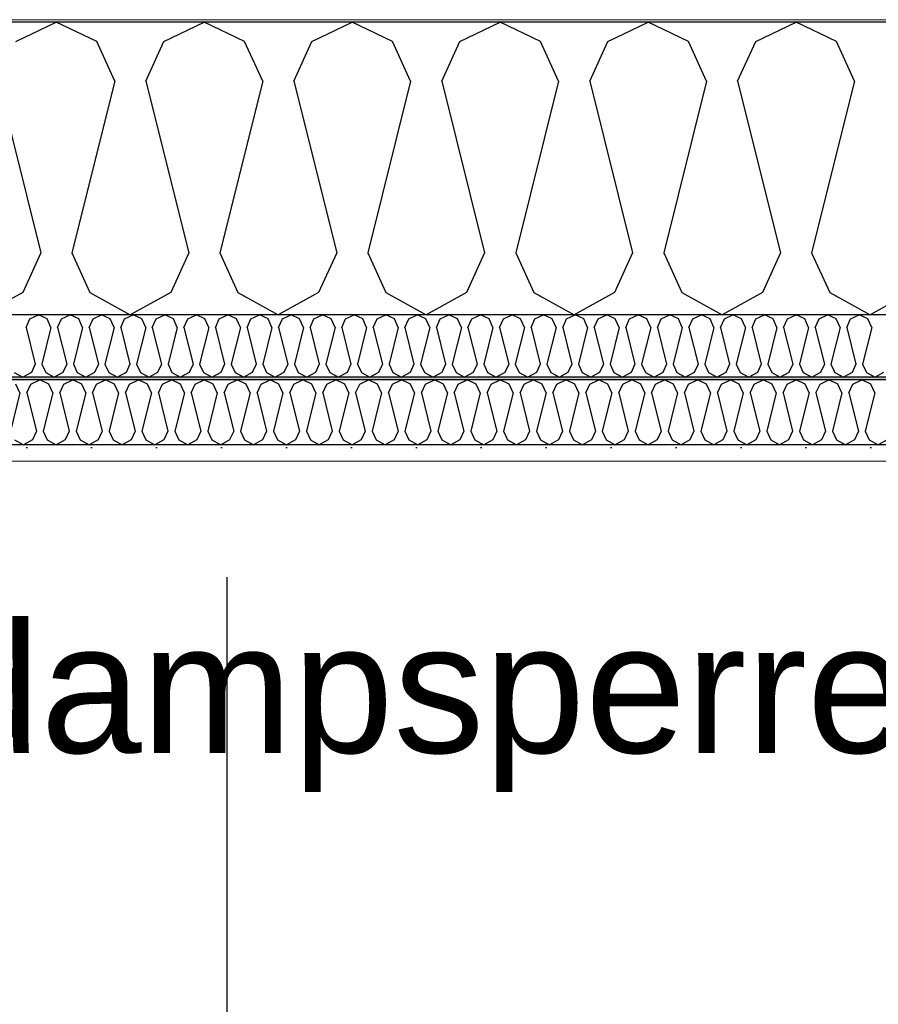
# Model space of a CAD drawing. Header units: millimetres. Extents: x -8544 to 51179, y -2070 to 13050.
# Tile 110 of 168: x 26745 to 27406, y 6240 to 6998. Entities that reach past the tile are written whole.
import ezdxf

# ---------------------------------------------------------------- set-up
doc = ezdxf.new("R2010")
doc.units = ezdxf.units.MM
doc.header["$LTSCALE"] = 0.5
doc.header["$MEASUREMENT"] = 0
doc.linetypes.add('PLINE', pattern=[0])
doc.layers.add('236- Innvendig kledning og overflate(Nye konstruksjoner)', color=7, linetype='Continuous', lineweight=0)
doc.layers.add('262- Taktekking(Nye konstruksjoner)', color=7, linetype='Continuous', lineweight=0)
for name, color, linetype in [('242- Ikke-bærende innervegger(Nye konstruksjoner)', 7, 'Continuous'), ('256- Faste himlinger og overflatebehandling (Skravur)(Nye konstruksjoner)', 7, 'Continuous'), ('256- Faste himlinger og overflatebehandling(Nye konstruksjoner)', 7, 'Continuous'), ('261- Primærkonstruksjon (tak)', 7, 'Continuous'), ('261- Primærkonstruksjon (tak) (Skravur)', 7, 'Continuous'), ('262- Taktekking (Skravur)(Nye konstruksjoner)', 7, 'Continuous'), ('832- Tekst bygning(Nye konstruksjoner)', 7, 'Continuous')]:
    doc.layers.add(name, color=color, linetype=linetype)
doc.styles.add('GENERATED_STYLE_2', font='arial.ttf')
doc.dimstyles.new('GENERATED_STYLE__2', dxfattribs={"dimtxt": 0.18, "dimasz": 182.4, "dimexe": 0.18, "dimexo": 0.0625, "dimgap": 0, "dimtad": 0, "dimtih": 1, "dimtoh": 1, "dimdec": 4, "dimzin": 0, "dimdsep": 46, "dimcen": 0.09, "dimadec": 0, "dimazin": 0, "dimtfac": 1, "dimtdec": 4, "dimtmove": 0, "dimatfit": 3, "dimldrblk": 'ARROWHEAD_5', "dimfxl": 1, "dimtolj": 1, "dimtzin": 0, "dimarcsym": 0})

# ---------------------------------------------------------------- blocks, each defined once
blk = doc.blocks.new('*X16')
at = {"layer": '261- Primærkonstruksjon (tak) (Skravur)', "linetype": 'PLINE'}
for p, q in [((26741.71, 6981.11), (26772.82, 6995.84)), ((26803.93, 6981.11), (26772.82, 6995.84)), ((26855.64, 6981.11), (26886.75, 6995.84)), ((26917.86, 6981.11), (26886.75, 6995.84)), ((26969.56, 6981.11), (27000.67, 6995.84)), ((27031.79, 6981.11), (27000.67, 6995.84)), ((27083.49, 6981.11), (27114.6, 6995.84)), ((27145.71, 6981.11), (27114.6, 6995.84)), ((27197.42, 6981.11), (27228.53, 6995.84)), ((27259.64, 6981.11), (27228.53, 6995.84)), ((27311.34, 6981.11), (27342.46, 6995.84)), ((27373.57, 6981.11), (27342.46, 6995.84)), ((26817.82, 6950.6), (26803.93, 6981.11)), ((26841.75, 6950.6), (26855.64, 6981.11)), ((26931.74, 6950.6), (26917.86, 6981.11)), ((26955.68, 6950.6), (26969.56, 6981.11)), ((27045.67, 6950.6), (27031.79, 6981.11)), ((27069.61, 6950.6), (27083.49, 6981.11)), ((27159.6, 6950.6), (27145.71, 6981.11)), ((27183.53, 6950.6), (27197.42, 6981.11)), ((27273.52, 6950.6), (27259.64, 6981.11)), ((27297.46, 6950.6), (27311.34, 6981.11)), ((27387.45, 6950.6), (27373.57, 6981.11)), ((26727.83, 6950.6), (26760.85, 6818.49)), ((26817.82, 6950.6), (26784.79, 6818.49)), ((26841.75, 6950.6), (26874.78, 6818.49)), ((26931.74, 6950.6), (26898.72, 6818.49)), ((26955.68, 6950.6), (26988.71, 6818.49)), ((27045.67, 6950.6), (27012.64, 6818.49)), ((27069.61, 6950.6), (27102.63, 6818.49)), ((27159.6, 6950.6), (27126.57, 6818.49)), ((27183.53, 6950.6), (27216.56, 6818.49)), ((27273.52, 6950.6), (27240.5, 6818.49)), ((27297.46, 6950.6), (27330.49, 6818.49)), ((27387.45, 6950.6), (27354.42, 6818.49)), ((26760.85, 6818.49), (26746.97, 6787.99)), ((26784.79, 6818.49), (26798.67, 6787.99)), ((26874.78, 6818.49), (26860.9, 6787.99)), ((26898.72, 6818.49), (26912.6, 6787.99)), ((26988.71, 6818.49), (26974.82, 6787.99)), ((27012.64, 6818.49), (27026.53, 6787.99)), ((27102.63, 6818.49), (27088.75, 6787.99)), ((27126.57, 6818.49), (27140.45, 6787.99)), ((27216.56, 6818.49), (27202.68, 6787.99)), ((27240.5, 6818.49), (27254.38, 6787.99)), ((27330.49, 6818.49), (27316.6, 6787.99)), ((27354.42, 6818.49), (27368.31, 6787.99)), ((26746.97, 6787.99), (26715.86, 6770.62)), ((26798.67, 6787.99), (26829.78, 6770.62)), ((26860.9, 6787.99), (26829.78, 6770.62)), ((26912.6, 6787.99), (26943.71, 6770.62)), ((26974.82, 6787.99), (26943.71, 6770.62)), ((27026.53, 6787.99), (27057.64, 6770.62)), ((27088.75, 6787.99), (27057.64, 6770.62)), ((27140.45, 6787.99), (27171.57, 6770.62)), ((27202.68, 6787.99), (27171.57, 6770.62)), ((27254.38, 6787.99), (27285.49, 6770.62)), ((27316.6, 6787.99), (27285.49, 6770.62)), ((27368.31, 6787.99), (27399.42, 6770.62)), ((27430.53, 6787.99), (27399.42, 6770.62))]:
    blk.add_line(p, q, dxfattribs=at)
blk = doc.blocks.new('*X56')
at = {"layer": '256- Faste himlinger og overflatebehandling (Skravur)(Nye konstruksjoner)', "linetype": 'PLINE'}
for p, q in [((26752.51, 6767.48), (26759.15, 6770.62)), ((26765.79, 6767.48), (26759.15, 6770.62)), ((26776.82, 6767.48), (26783.45, 6770.62)), ((26790.09, 6767.48), (26783.45, 6770.62)), ((26801.12, 6767.48), (26807.76, 6770.62)), ((26814.4, 6767.48), (26807.76, 6770.62)), ((26825.43, 6767.48), (26832.06, 6770.62)), ((26838.7, 6767.48), (26832.06, 6770.62)), ((26849.73, 6767.48), (26856.37, 6770.62)), ((26863, 6767.48), (26856.37, 6770.62)), ((26874.03, 6767.48), (26880.67, 6770.62)), ((26887.31, 6767.48), (26880.67, 6770.62)), ((26898.34, 6767.48), (26904.98, 6770.62)), ((26911.61, 6767.48), (26904.98, 6770.62)), ((26922.64, 6767.48), (26929.28, 6770.62)), ((26935.92, 6767.48), (26929.28, 6770.62)), ((26946.95, 6767.48), (26953.58, 6770.62)), ((26960.22, 6767.48), (26953.58, 6770.62)), ((26971.25, 6767.48), (26977.89, 6770.62)), ((26984.53, 6767.48), (26977.89, 6770.62)), ((26995.56, 6767.48), (27002.19, 6770.62)), ((27008.83, 6767.48), (27002.19, 6770.62)), ((27019.86, 6767.48), (27026.5, 6770.62)), ((27033.14, 6767.48), (27026.5, 6770.62)), ((27044.17, 6767.48), (27050.8, 6770.62)), ((27057.44, 6767.48), (27050.8, 6770.62)), ((27068.47, 6767.48), (27075.11, 6770.62)), ((27081.74, 6767.48), (27075.11, 6770.62)), ((27092.77, 6767.48), (27099.41, 6770.62)), ((27106.05, 6767.48), (27099.41, 6770.62)), ((27117.08, 6767.48), (27123.72, 6770.62)), ((27130.35, 6767.48), (27123.72, 6770.62)), ((27141.38, 6767.48), (27148.02, 6770.62)), ((27154.66, 6767.48), (27148.02, 6770.62)), ((27165.69, 6767.48), (27172.32, 6770.62)), ((27178.96, 6767.48), (27172.32, 6770.62)), ((27189.99, 6767.48), (27196.63, 6770.62)), ((27203.27, 6767.48), (27196.63, 6770.62)), ((27214.3, 6767.48), (27220.93, 6770.62)), ((27227.57, 6767.48), (27220.93, 6770.62)), ((27238.6, 6767.48), (27245.24, 6770.62)), ((27251.88, 6767.48), (27245.24, 6770.62)), ((27262.9, 6767.48), (27269.54, 6770.62)), ((27276.18, 6767.48), (27269.54, 6770.62)), ((27287.21, 6767.48), (27293.85, 6770.62)), ((27300.48, 6767.48), (27293.85, 6770.62)), ((27311.51, 6767.48), (27318.15, 6770.62)), ((27324.79, 6767.48), (27318.15, 6770.62)), ((27335.82, 6767.48), (27342.46, 6770.62)), ((27349.09, 6767.48), (27342.46, 6770.62)), ((27360.12, 6767.48), (27366.76, 6770.62)), ((27373.4, 6767.48), (27366.76, 6770.62)), ((27384.43, 6767.48), (27391.06, 6770.62)), ((27397.7, 6767.48), (27391.06, 6770.62)), ((26749.55, 6760.97), (26752.51, 6767.48)), ((26749.55, 6760.97), (26756.6, 6732.79)), ((26768.75, 6760.97), (26761.7, 6732.79)), ((26768.75, 6760.97), (26765.79, 6767.48)), ((26773.86, 6760.97), (26776.82, 6767.48)), ((26773.86, 6760.97), (26780.9, 6732.79)), ((26793.05, 6760.97), (26786.01, 6732.79)), ((26793.05, 6760.97), (26790.09, 6767.48)), ((26798.16, 6760.97), (26801.12, 6767.48)), ((26798.16, 6760.97), (26805.21, 6732.79)), ((26817.36, 6760.97), (26810.31, 6732.79)), ((26817.36, 6760.97), (26814.4, 6767.48)), ((26822.46, 6760.97), (26825.43, 6767.48)), ((26822.46, 6760.97), (26829.51, 6732.79)), ((26841.66, 6760.97), (26834.62, 6732.79)), ((26841.66, 6760.97), (26838.7, 6767.48)), ((26846.77, 6760.97), (26849.73, 6767.48)), ((26846.77, 6760.97), (26853.81, 6732.79)), ((26865.97, 6760.97), (26858.92, 6732.79)), ((26865.97, 6760.97), (26863, 6767.48)), ((26871.07, 6760.97), (26874.03, 6767.48)), ((26871.07, 6760.97), (26878.12, 6732.79)), ((26890.27, 6760.97), (26883.22, 6732.79)), ((26890.27, 6760.97), (26887.31, 6767.48)), ((26895.38, 6760.97), (26898.34, 6767.48)), ((26895.38, 6760.97), (26902.42, 6732.79)), ((26914.58, 6760.97), (26907.53, 6732.79)), ((26914.58, 6760.97), (26911.61, 6767.48)), ((26919.68, 6760.97), (26922.64, 6767.48)), ((26919.68, 6760.97), (26926.73, 6732.79)), ((26938.88, 6760.97), (26931.83, 6732.79)), ((26938.88, 6760.97), (26935.92, 6767.48)), ((26943.99, 6760.97), (26946.95, 6767.48)), ((26943.99, 6760.97), (26951.03, 6732.79)), ((26963.18, 6760.97), (26956.14, 6732.79)), ((26963.18, 6760.97), (26960.22, 6767.48)), ((26968.29, 6760.97), (26971.25, 6767.48)), ((26968.29, 6760.97), (26975.34, 6732.79)), ((26987.49, 6760.97), (26980.44, 6732.79)), ((26987.49, 6760.97), (26984.53, 6767.48)), ((26992.59, 6760.97), (26995.56, 6767.48)), ((26992.59, 6760.97), (26999.64, 6732.79)), ((27011.79, 6760.97), (27004.75, 6732.79)), ((27011.79, 6760.97), (27008.83, 6767.48)), ((27016.9, 6760.97), (27019.86, 6767.48)), ((27016.9, 6760.97), (27023.95, 6732.79)), ((27036.1, 6760.97), (27029.05, 6732.79)), ((27036.1, 6760.97), (27033.14, 6767.48)), ((27041.2, 6760.97), (27044.17, 6767.48)), ((27041.2, 6760.97), (27048.25, 6732.79)), ((27060.4, 6760.97), (27053.36, 6732.79)), ((27060.4, 6760.97), (27057.44, 6767.48)), ((27065.51, 6760.97), (27068.47, 6767.48)), ((27065.51, 6760.97), (27072.55, 6732.79)), ((27084.71, 6760.97), (27077.66, 6732.79)), ((27084.71, 6760.97), (27081.74, 6767.48)), ((27089.81, 6760.97), (27092.77, 6767.48)), ((27089.81, 6760.97), (27096.86, 6732.79)), ((27109.01, 6760.97), (27101.96, 6732.79)), ((27109.01, 6760.97), (27106.05, 6767.48)), ((27114.12, 6760.97), (27117.08, 6767.48)), ((27114.12, 6760.97), (27121.16, 6732.79)), ((27133.31, 6760.97), (27126.27, 6732.79)), ((27133.31, 6760.97), (27130.35, 6767.48)), ((27138.42, 6760.97), (27141.38, 6767.48)), ((27138.42, 6760.97), (27145.47, 6732.79)), ((27157.62, 6760.97), (27150.57, 6732.79)), ((27157.62, 6760.97), (27154.66, 6767.48)), ((27162.73, 6760.97), (27165.69, 6767.48)), ((27162.73, 6760.97), (27169.77, 6732.79)), ((27181.92, 6760.97), (27174.88, 6732.79)), ((27181.92, 6760.97), (27178.96, 6767.48)), ((27187.03, 6760.97), (27189.99, 6767.48)), ((27187.03, 6760.97), (27194.08, 6732.79)), ((27206.23, 6760.97), (27199.18, 6732.79)), ((27206.23, 6760.97), (27203.27, 6767.48)), ((27211.33, 6760.97), (27214.3, 6767.48)), ((27211.33, 6760.97), (27218.38, 6732.79)), ((27230.53, 6760.97), (27223.49, 6732.79)), ((27230.53, 6760.97), (27227.57, 6767.48)), ((27235.64, 6760.97), (27238.6, 6767.48)), ((27235.64, 6760.97), (27242.68, 6732.79)), ((27254.84, 6760.97), (27247.79, 6732.79)), ((27254.84, 6760.97), (27251.88, 6767.48)), ((27259.94, 6760.97), (27262.9, 6767.48)), ((27259.94, 6760.97), (27266.99, 6732.79)), ((27279.14, 6760.97), (27272.1, 6732.79)), ((27279.14, 6760.97), (27276.18, 6767.48)), ((27284.25, 6760.97), (27287.21, 6767.48)), ((27284.25, 6760.97), (27291.29, 6732.79)), ((27303.45, 6760.97), (27296.4, 6732.79)), ((27303.45, 6760.97), (27300.48, 6767.48)), ((27308.55, 6760.97), (27311.51, 6767.48)), ((27308.55, 6760.97), (27315.6, 6732.79)), ((27327.75, 6760.97), (27320.7, 6732.79)), ((27327.75, 6760.97), (27324.79, 6767.48)), ((27332.86, 6760.97), (27335.82, 6767.48)), ((27332.86, 6760.97), (27339.9, 6732.79)), ((27352.05, 6760.97), (27345.01, 6732.79)), ((27352.05, 6760.97), (27349.09, 6767.48)), ((27357.16, 6760.97), (27360.12, 6767.48)), ((27357.16, 6760.97), (27364.21, 6732.79)), ((27376.36, 6760.97), (27369.31, 6732.79)), ((27376.36, 6760.97), (27373.4, 6767.48)), ((27381.47, 6760.97), (27384.43, 6767.48)), ((27381.47, 6760.97), (27388.51, 6732.79)), ((27400.66, 6760.97), (27393.62, 6732.79)), ((27400.66, 6760.97), (27397.7, 6767.48)), ((26756.6, 6732.79), (26753.63, 6726.28)), ((26761.7, 6732.79), (26764.66, 6726.28)), ((26780.9, 6732.79), (26777.94, 6726.28)), ((26786.01, 6732.79), (26788.97, 6726.28)), ((26805.21, 6732.79), (26802.24, 6726.28)), ((26810.31, 6732.79), (26813.27, 6726.28)), ((26829.51, 6732.79), (26826.55, 6726.28)), ((26834.62, 6732.79), (26837.58, 6726.28)), ((26853.81, 6732.79), (26850.85, 6726.28)), ((26858.92, 6732.79), (26861.88, 6726.28)), ((26878.12, 6732.79), (26875.16, 6726.28)), ((26883.22, 6732.79), (26886.19, 6726.28)), ((26902.42, 6732.79), (26899.46, 6726.28)), ((26907.53, 6732.79), (26910.49, 6726.28)), ((26926.73, 6732.79), (26923.77, 6726.28)), ((26931.83, 6732.79), (26934.8, 6726.28)), ((26951.03, 6732.79), (26948.07, 6726.28)), ((26956.14, 6732.79), (26959.1, 6726.28)), ((26975.34, 6732.79), (26972.37, 6726.28)), ((26980.44, 6732.79), (26983.4, 6726.28)), ((26999.64, 6732.79), (26996.68, 6726.28)), ((27004.75, 6732.79), (27007.71, 6726.28)), ((27023.95, 6732.79), (27020.98, 6726.28)), ((27029.05, 6732.79), (27032.01, 6726.28)), ((27048.25, 6732.79), (27045.29, 6726.28)), ((27053.36, 6732.79), (27056.32, 6726.28)), ((27072.55, 6732.79), (27069.59, 6726.28)), ((27077.66, 6732.79), (27080.62, 6726.28)), ((27096.86, 6732.79), (27093.9, 6726.28)), ((27101.96, 6732.79), (27104.93, 6726.28)), ((27121.16, 6732.79), (27118.2, 6726.28)), ((27126.27, 6732.79), (27129.23, 6726.28)), ((27145.47, 6732.79), (27142.51, 6726.28)), ((27150.57, 6732.79), (27153.54, 6726.28)), ((27169.77, 6732.79), (27166.81, 6726.28)), ((27174.88, 6732.79), (27177.84, 6726.28)), ((27194.08, 6732.79), (27191.11, 6726.28)), ((27199.18, 6732.79), (27202.14, 6726.28)), ((27218.38, 6732.79), (27215.42, 6726.28)), ((27223.49, 6732.79), (27226.45, 6726.28)), ((27242.68, 6732.79), (27239.72, 6726.28)), ((27247.79, 6732.79), (27250.75, 6726.28)), ((27266.99, 6732.79), (27264.03, 6726.28)), ((27272.1, 6732.79), (27275.06, 6726.28)), ((27291.29, 6732.79), (27288.33, 6726.28)), ((27296.4, 6732.79), (27299.36, 6726.28)), ((27315.6, 6732.79), (27312.64, 6726.28)), ((27320.7, 6732.79), (27323.67, 6726.28)), ((27339.9, 6732.79), (27336.94, 6726.28)), ((27345.01, 6732.79), (27347.97, 6726.28)), ((27364.21, 6732.79), (27361.24, 6726.28)), ((27369.31, 6732.79), (27372.27, 6726.28)), ((27388.51, 6732.79), (27385.55, 6726.28)), ((27393.62, 6732.79), (27396.58, 6726.28)), ((26740.36, 6726.28), (26747, 6722.58)), ((26753.63, 6726.28), (26747, 6722.58)), ((26764.66, 6726.28), (26771.3, 6722.58)), ((26777.94, 6726.28), (26771.3, 6722.58)), ((26788.97, 6726.28), (26795.61, 6722.58)), ((26802.24, 6726.28), (26795.61, 6722.58)), ((26813.27, 6726.28), (26819.91, 6722.58)), ((26826.55, 6726.28), (26819.91, 6722.58)), ((26837.58, 6726.28), (26844.22, 6722.58)), ((26850.85, 6726.28), (26844.22, 6722.58)), ((26861.88, 6726.28), (26868.52, 6722.58)), ((26875.16, 6726.28), (26868.52, 6722.58)), ((26886.19, 6726.28), (26892.82, 6722.58)), ((26899.46, 6726.28), (26892.82, 6722.58)), ((26910.49, 6726.28), (26917.13, 6722.58)), ((26923.77, 6726.28), (26917.13, 6722.58)), ((26934.8, 6726.28), (26941.43, 6722.58)), ((26948.07, 6726.28), (26941.43, 6722.58)), ((26959.1, 6726.28), (26965.74, 6722.58)), ((26972.37, 6726.28), (26965.74, 6722.58)), ((26983.4, 6726.28), (26990.04, 6722.58)), ((26996.68, 6726.28), (26990.04, 6722.58)), ((27007.71, 6726.28), (27014.35, 6722.58)), ((27020.98, 6726.28), (27014.35, 6722.58)), ((27032.01, 6726.28), (27038.65, 6722.58)), ((27045.29, 6726.28), (27038.65, 6722.58)), ((27056.32, 6726.28), (27062.95, 6722.58)), ((27069.59, 6726.28), (27062.95, 6722.58)), ((27080.62, 6726.28), (27087.26, 6722.58)), ((27093.9, 6726.28), (27087.26, 6722.58)), ((27104.93, 6726.28), (27111.56, 6722.58)), ((27118.2, 6726.28), (27111.56, 6722.58)), ((27129.23, 6726.28), (27135.87, 6722.58)), ((27142.51, 6726.28), (27135.87, 6722.58)), ((27153.54, 6726.28), (27160.17, 6722.58)), ((27166.81, 6726.28), (27160.17, 6722.58)), ((27177.84, 6726.28), (27184.48, 6722.58)), ((27191.11, 6726.28), (27184.48, 6722.58)), ((27202.14, 6726.28), (27208.78, 6722.58)), ((27215.42, 6726.28), (27208.78, 6722.58)), ((27226.45, 6726.28), (27233.09, 6722.58)), ((27239.72, 6726.28), (27233.09, 6722.58)), ((27250.75, 6726.28), (27257.39, 6722.58)), ((27264.03, 6726.28), (27257.39, 6722.58)), ((27275.06, 6726.28), (27281.69, 6722.58)), ((27288.33, 6726.28), (27281.69, 6722.58)), ((27299.36, 6726.28), (27306, 6722.58)), ((27312.64, 6726.28), (27306, 6722.58)), ((27323.67, 6726.28), (27330.3, 6722.58)), ((27336.94, 6726.28), (27330.3, 6722.58)), ((27347.97, 6726.28), (27354.61, 6722.58)), ((27361.24, 6726.28), (27354.61, 6722.58)), ((27372.27, 6726.28), (27378.91, 6722.58)), ((27385.55, 6726.28), (27378.91, 6722.58)), ((27396.58, 6726.28), (27403.22, 6722.58)), ((27409.85, 6726.28), (27403.22, 6722.58))]:
    blk.add_line(p, q, dxfattribs=at)
blk = doc.blocks.new('*X57')
at = {"layer": '256- Faste himlinger og overflatebehandling (Skravur)(Nye konstruksjoner)', "linetype": 'PLINE'}
for p, q in [((26744.84, 6710.52), (26741.76, 6717.3)), ((26750.16, 6710.52), (26753.25, 6717.3)), ((26753.25, 6717.3), (26760.16, 6720.57)), ((26767.08, 6717.3), (26760.16, 6720.57)), ((26770.16, 6710.52), (26767.08, 6717.3)), ((26775.48, 6710.52), (26778.57, 6717.3)), ((26778.57, 6717.3), (26785.48, 6720.57)), ((26792.39, 6717.3), (26785.48, 6720.57)), ((26795.48, 6710.52), (26792.39, 6717.3)), ((26800.8, 6710.52), (26803.88, 6717.3)), ((26803.88, 6717.3), (26810.8, 6720.57)), ((26817.71, 6717.3), (26810.8, 6720.57)), ((26820.8, 6710.52), (26817.71, 6717.3)), ((26826.11, 6710.52), (26829.2, 6717.3)), ((26829.2, 6717.3), (26836.11, 6720.57)), ((26843.03, 6717.3), (26836.11, 6720.57)), ((26846.11, 6710.52), (26843.03, 6717.3)), ((26851.43, 6710.52), (26854.52, 6717.3)), ((26854.52, 6717.3), (26861.43, 6720.57)), ((26868.34, 6717.3), (26861.43, 6720.57)), ((26871.43, 6710.52), (26868.34, 6717.3)), ((26876.75, 6710.52), (26879.83, 6717.3)), ((26879.83, 6717.3), (26886.75, 6720.57)), ((26893.66, 6717.3), (26886.75, 6720.57)), ((26896.75, 6710.52), (26893.66, 6717.3)), ((26902.07, 6710.52), (26905.15, 6717.3)), ((26905.15, 6717.3), (26912.06, 6720.57)), ((26918.98, 6717.3), (26912.06, 6720.57)), ((26922.06, 6710.52), (26918.98, 6717.3)), ((26927.38, 6710.52), (26930.47, 6717.3)), ((26930.47, 6717.3), (26937.38, 6720.57)), ((26944.3, 6717.3), (26937.38, 6720.57)), ((26947.38, 6710.52), (26944.3, 6717.3)), ((26952.7, 6710.52), (26955.79, 6717.3)), ((26955.79, 6717.3), (26962.7, 6720.57)), ((26969.61, 6717.3), (26962.7, 6720.57)), ((26972.7, 6710.52), (26969.61, 6717.3)), ((26978.02, 6710.52), (26981.1, 6717.3)), ((26981.1, 6717.3), (26988.02, 6720.57)), ((26994.93, 6717.3), (26988.02, 6720.57)), ((26998.02, 6710.52), (26994.93, 6717.3)), ((27003.33, 6710.52), (27006.42, 6717.3)), ((27006.42, 6717.3), (27013.33, 6720.57)), ((27020.25, 6717.3), (27013.33, 6720.57)), ((27023.33, 6710.52), (27020.25, 6717.3)), ((27028.65, 6710.52), (27031.74, 6717.3)), ((27031.74, 6717.3), (27038.65, 6720.57)), ((27045.56, 6717.3), (27038.65, 6720.57)), ((27048.65, 6710.52), (27045.56, 6717.3)), ((27053.97, 6710.52), (27057.05, 6717.3)), ((27057.05, 6717.3), (27063.97, 6720.57)), ((27070.88, 6717.3), (27063.97, 6720.57)), ((27073.97, 6710.52), (27070.88, 6717.3)), ((27079.29, 6710.52), (27082.37, 6717.3)), ((27082.37, 6717.3), (27089.28, 6720.57)), ((27096.2, 6717.3), (27089.28, 6720.57)), ((27099.28, 6710.52), (27096.2, 6717.3)), ((27104.6, 6710.52), (27107.69, 6717.3)), ((27107.69, 6717.3), (27114.6, 6720.57)), ((27121.52, 6717.3), (27114.6, 6720.57)), ((27124.6, 6710.52), (27121.52, 6717.3)), ((27129.92, 6710.52), (27133, 6717.3)), ((27133, 6717.3), (27139.92, 6720.57)), ((27146.83, 6717.3), (27139.92, 6720.57)), ((27149.92, 6710.52), (27146.83, 6717.3)), ((27155.24, 6710.52), (27158.32, 6717.3)), ((27158.32, 6717.3), (27165.24, 6720.57)), ((27172.15, 6717.3), (27165.24, 6720.57)), ((27175.23, 6710.52), (27172.15, 6717.3)), ((27180.55, 6710.52), (27183.64, 6717.3)), ((27183.64, 6717.3), (27190.55, 6720.57)), ((27197.47, 6717.3), (27190.55, 6720.57)), ((27200.55, 6710.52), (27197.47, 6717.3)), ((27205.87, 6710.52), (27208.96, 6717.3)), ((27208.96, 6717.3), (27215.87, 6720.57)), ((27222.78, 6717.3), (27215.87, 6720.57)), ((27225.87, 6710.52), (27222.78, 6717.3)), ((27231.19, 6710.52), (27234.27, 6717.3)), ((27234.27, 6717.3), (27241.19, 6720.57)), ((27248.1, 6717.3), (27241.19, 6720.57)), ((27251.19, 6710.52), (27248.1, 6717.3)), ((27256.51, 6710.52), (27259.59, 6717.3)), ((27259.59, 6717.3), (27266.5, 6720.57)), ((27273.42, 6717.3), (27266.5, 6720.57)), ((27276.5, 6710.52), (27273.42, 6717.3)), ((27281.82, 6710.52), (27284.91, 6717.3)), ((27284.91, 6717.3), (27291.82, 6720.57)), ((27298.74, 6717.3), (27291.82, 6720.57)), ((27301.82, 6710.52), (27298.74, 6717.3)), ((27307.14, 6710.52), (27310.22, 6717.3)), ((27310.22, 6717.3), (27317.14, 6720.57)), ((27324.05, 6717.3), (27317.14, 6720.57)), ((27327.14, 6710.52), (27324.05, 6717.3)), ((27332.46, 6710.52), (27335.54, 6717.3)), ((27335.54, 6717.3), (27342.46, 6720.57)), ((27349.37, 6717.3), (27342.46, 6720.57)), ((27352.45, 6710.52), (27349.37, 6717.3)), ((27357.77, 6710.52), (27360.86, 6717.3)), ((27360.86, 6717.3), (27367.77, 6720.57)), ((27374.69, 6717.3), (27367.77, 6720.57)), ((27377.77, 6710.52), (27374.69, 6717.3)), ((27383.09, 6710.52), (27386.18, 6717.3)), ((27386.18, 6717.3), (27393.09, 6720.57)), ((27400, 6717.3), (27393.09, 6720.57)), ((27403.09, 6710.52), (27400, 6717.3)), ((26744.84, 6710.52), (26737.5, 6681.16)), ((26750.16, 6710.52), (26757.5, 6681.16)), ((26770.16, 6710.52), (26762.82, 6681.16)), ((26775.48, 6710.52), (26782.82, 6681.16)), ((26795.48, 6710.52), (26788.14, 6681.16)), ((26800.8, 6710.52), (26808.14, 6681.16)), ((26820.8, 6710.52), (26813.46, 6681.16)), ((26826.11, 6710.52), (26833.45, 6681.16)), ((26846.11, 6710.52), (26838.77, 6681.16)), ((26851.43, 6710.52), (26858.77, 6681.16)), ((26871.43, 6710.52), (26864.09, 6681.16)), ((26876.75, 6710.52), (26884.09, 6681.16)), ((26896.75, 6710.52), (26889.41, 6681.16)), ((26902.07, 6710.52), (26909.41, 6681.16)), ((26922.06, 6710.52), (26914.72, 6681.16)), ((26927.38, 6710.52), (26934.72, 6681.16)), ((26947.38, 6710.52), (26940.04, 6681.16)), ((26952.7, 6710.52), (26960.04, 6681.16)), ((26972.7, 6710.52), (26965.36, 6681.16)), ((26978.02, 6710.52), (26985.36, 6681.16)), ((26998.02, 6710.52), (26990.68, 6681.16)), ((27003.33, 6710.52), (27010.67, 6681.16)), ((27023.33, 6710.52), (27015.99, 6681.16)), ((27028.65, 6710.52), (27035.99, 6681.16)), ((27048.65, 6710.52), (27041.31, 6681.16)), ((27053.97, 6710.52), (27061.31, 6681.16)), ((27073.97, 6710.52), (27066.63, 6681.16)), ((27079.29, 6710.52), (27086.63, 6681.16)), ((27099.28, 6710.52), (27091.94, 6681.16)), ((27104.6, 6710.52), (27111.94, 6681.16)), ((27124.6, 6710.52), (27117.26, 6681.16)), ((27129.92, 6710.52), (27137.26, 6681.16)), ((27149.92, 6710.52), (27142.58, 6681.16)), ((27155.24, 6710.52), (27162.58, 6681.16)), ((27175.23, 6710.52), (27167.9, 6681.16)), ((27180.55, 6710.52), (27187.89, 6681.16)), ((27200.55, 6710.52), (27193.21, 6681.16)), ((27205.87, 6710.52), (27213.21, 6681.16)), ((27225.87, 6710.52), (27218.53, 6681.16)), ((27231.19, 6710.52), (27238.53, 6681.16)), ((27251.19, 6710.52), (27243.85, 6681.16)), ((27256.51, 6710.52), (27263.84, 6681.16)), ((27276.5, 6710.52), (27269.16, 6681.16)), ((27281.82, 6710.52), (27289.16, 6681.16)), ((27301.82, 6710.52), (27294.48, 6681.16)), ((27307.14, 6710.52), (27314.48, 6681.16)), ((27327.14, 6710.52), (27319.8, 6681.16)), ((27332.46, 6710.52), (27339.8, 6681.16)), ((27352.45, 6710.52), (27345.11, 6681.16)), ((27357.77, 6710.52), (27365.11, 6681.16)), ((27377.77, 6710.52), (27370.43, 6681.16)), ((27383.09, 6710.52), (27390.43, 6681.16)), ((27403.09, 6710.52), (27395.75, 6681.16)), ((26757.5, 6681.16), (26754.42, 6674.39)), ((26762.82, 6681.16), (26765.91, 6674.39)), ((26782.82, 6681.16), (26779.73, 6674.39)), ((26788.14, 6681.16), (26791.22, 6674.39)), ((26808.14, 6681.16), (26805.05, 6674.39)), ((26813.46, 6681.16), (26816.54, 6674.39)), ((26833.45, 6681.16), (26830.37, 6674.39)), ((26838.77, 6681.16), (26841.86, 6674.39)), ((26858.77, 6681.16), (26855.69, 6674.39)), ((26864.09, 6681.16), (26867.18, 6674.39)), ((26884.09, 6681.16), (26881, 6674.39)), ((26889.41, 6681.16), (26892.49, 6674.39)), ((26909.41, 6681.16), (26906.32, 6674.39)), ((26914.72, 6681.16), (26917.81, 6674.39)), ((26934.72, 6681.16), (26931.64, 6674.39)), ((26940.04, 6681.16), (26943.13, 6674.39)), ((26960.04, 6681.16), (26956.95, 6674.39)), ((26965.36, 6681.16), (26968.44, 6674.39)), ((26985.36, 6681.16), (26982.27, 6674.39)), ((26990.68, 6681.16), (26993.76, 6674.39)), ((27010.67, 6681.16), (27007.59, 6674.39)), ((27015.99, 6681.16), (27019.08, 6674.39)), ((27035.99, 6681.16), (27032.91, 6674.39)), ((27041.31, 6681.16), (27044.4, 6674.39)), ((27061.31, 6681.16), (27058.22, 6674.39)), ((27066.63, 6681.16), (27069.71, 6674.39)), ((27086.63, 6681.16), (27083.54, 6674.39)), ((27091.94, 6681.16), (27095.03, 6674.39)), ((27111.94, 6681.16), (27108.86, 6674.39)), ((27117.26, 6681.16), (27120.35, 6674.39)), ((27137.26, 6681.16), (27134.17, 6674.39)), ((27142.58, 6681.16), (27145.66, 6674.39)), ((27162.58, 6681.16), (27159.49, 6674.39)), ((27167.9, 6681.16), (27170.98, 6674.39)), ((27187.89, 6681.16), (27184.81, 6674.39)), ((27193.21, 6681.16), (27196.3, 6674.39)), ((27213.21, 6681.16), (27210.13, 6674.39)), ((27218.53, 6681.16), (27221.61, 6674.39)), ((27238.53, 6681.16), (27235.44, 6674.39)), ((27243.85, 6681.16), (27246.93, 6674.39)), ((27263.84, 6681.16), (27260.76, 6674.39)), ((27269.16, 6681.16), (27272.25, 6674.39)), ((27289.16, 6681.16), (27286.08, 6674.39)), ((27294.48, 6681.16), (27297.57, 6674.39)), ((27314.48, 6681.16), (27311.39, 6674.39)), ((27319.8, 6681.16), (27322.88, 6674.39)), ((27339.8, 6681.16), (27336.71, 6674.39)), ((27345.11, 6681.16), (27348.2, 6674.39)), ((27365.11, 6681.16), (27362.03, 6674.39)), ((27370.43, 6681.16), (27373.52, 6674.39)), ((27390.43, 6681.16), (27387.34, 6674.39)), ((27395.75, 6681.16), (27398.83, 6674.39)), ((26740.59, 6674.39), (26747.5, 6670.53)), ((26754.42, 6674.39), (26747.5, 6670.53)), ((26765.91, 6674.39), (26772.82, 6670.53)), ((26779.73, 6674.39), (26772.82, 6670.53)), ((26791.22, 6674.39), (26798.14, 6670.53)), ((26805.05, 6674.39), (26798.14, 6670.53)), ((26816.54, 6674.39), (26823.46, 6670.53)), ((26830.37, 6674.39), (26823.46, 6670.53)), ((26841.86, 6674.39), (26848.77, 6670.53)), ((26855.69, 6674.39), (26848.77, 6670.53)), ((26867.18, 6674.39), (26874.09, 6670.53)), ((26881, 6674.39), (26874.09, 6670.53)), ((26892.49, 6674.39), (26899.41, 6670.53)), ((26906.32, 6674.39), (26899.41, 6670.53)), ((26917.81, 6674.39), (26924.72, 6670.53)), ((26931.64, 6674.39), (26924.72, 6670.53)), ((26943.13, 6674.39), (26950.04, 6670.53)), ((26956.95, 6674.39), (26950.04, 6670.53)), ((26968.44, 6674.39), (26975.36, 6670.53)), ((26982.27, 6674.39), (26975.36, 6670.53)), ((26993.76, 6674.39), (27000.67, 6670.53)), ((27007.59, 6674.39), (27000.67, 6670.53)), ((27019.08, 6674.39), (27025.99, 6670.53)), ((27032.91, 6674.39), (27025.99, 6670.53)), ((27044.4, 6674.39), (27051.31, 6670.53)), ((27058.22, 6674.39), (27051.31, 6670.53)), ((27069.71, 6674.39), (27076.63, 6670.53)), ((27083.54, 6674.39), (27076.63, 6670.53)), ((27095.03, 6674.39), (27101.94, 6670.53)), ((27108.86, 6674.39), (27101.94, 6670.53)), ((27120.35, 6674.39), (27127.26, 6670.53)), ((27134.17, 6674.39), (27127.26, 6670.53)), ((27145.66, 6674.39), (27152.58, 6670.53)), ((27159.49, 6674.39), (27152.58, 6670.53)), ((27170.98, 6674.39), (27177.89, 6670.53)), ((27184.81, 6674.39), (27177.89, 6670.53)), ((27196.3, 6674.39), (27203.21, 6670.53)), ((27210.13, 6674.39), (27203.21, 6670.53)), ((27221.61, 6674.39), (27228.53, 6670.53)), ((27235.44, 6674.39), (27228.53, 6670.53)), ((27246.93, 6674.39), (27253.85, 6670.53)), ((27260.76, 6674.39), (27253.85, 6670.53)), ((27272.25, 6674.39), (27279.16, 6670.53)), ((27286.08, 6674.39), (27279.16, 6670.53)), ((27297.57, 6674.39), (27304.48, 6670.53)), ((27311.39, 6674.39), (27304.48, 6670.53)), ((27322.88, 6674.39), (27329.8, 6670.53)), ((27336.71, 6674.39), (27329.8, 6670.53)), ((27348.2, 6674.39), (27355.11, 6670.53)), ((27362.03, 6674.39), (27355.11, 6670.53)), ((27373.52, 6674.39), (27380.43, 6670.53)), ((27387.34, 6674.39), (27380.43, 6670.53)), ((27398.83, 6674.39), (27405.75, 6670.53)), ((27412.66, 6674.39), (27405.75, 6670.53))]:
    blk.add_line(p, q, dxfattribs=at)
blk = doc.blocks.new('ARROWHEAD_5')
at = {"linetype": 'Continuous'}
blk.add_hatch(color=256, dxfattribs=at).paths.add_polyline_path([(-1, 0.2679), (0, 0), (-1, -0.2679)])
blk.add_line((0, 0), (-1, 0), dxfattribs=at)

msp = doc.modelspace()

# ---------------------------------------------------------------- hatches: boundary and pattern name
at = {"layer": '256- Faste himlinger og overflatebehandling (Skravur)(Nye konstruksjoner)', "linetype": 'Continuous'}
msp.add_hatch(color=256, dxfattribs=at).paths.add_polyline_path([(25961.93, 6720.57), (28066.16, 6720.57), (28066.16, 6722.58), (25961.93, 6722.58)])
h = msp.add_hatch(dxfattribs=at)
h.set_pattern_fill('Gips', color=256, style=0, pattern_type=2)
h.set_pattern_definition([(0, (0, 0), (0, 86.60254), [0, -50]), (0, (25, 43.3), (0, 86.60254), [0, -50])])
h.paths.add_polyline_path([(25961.93, 6658.01), (28066.16, 6658.01), (28066.16, 6670.53), (25961.93, 6670.53)])
at = {"layer": '262- Taktekking (Skravur)(Nye konstruksjoner)', "linetype": 'Continuous'}
h = msp.add_hatch(dxfattribs=at)
h.set_pattern_fill('Prikker_tett', color=256, style=0, pattern_type=2)
h.set_pattern_definition([(0, (0, 0), (0, 43.30127), [0, -25]), (0, (12.5, 21.65), (0, 43.30127), [0, -25])])
h.paths.add_polyline_path([(28071.93, 6997.84), (26069.93, 6997.84), (26069.93, 6995.84), (28071.93, 6995.84)])

# ---------------------------------------------------------------- linework, layer by layer
at = {"layer": '236- Innvendig kledning og overflate(Nye konstruksjoner)', "linetype": 'PLINE'}
msp.add_line((28066.16, 6658.01), (25936.16, 6658.01), dxfattribs=at)
at = {"layer": '242- Ikke-bærende innervegger(Nye konstruksjoner)', "linetype": 'PLINE'}
msp.add_line((26904.43, 6126), (26904.43, 6568.81), dxfattribs=at)
at = {"layer": '256- Faste himlinger og overflatebehandling(Nye konstruksjoner)', "linetype": 'PLINE'}
for p, q in [((28066.16, 6722.58), (25936.16, 6722.58)), ((28066.16, 6720.57), (25936.16, 6720.57)), ((28066.16, 6670.53), (25936.16, 6670.53))]:
    msp.add_line(p, q, dxfattribs=at)
at = {"layer": '261- Primærkonstruksjon (tak)', "linetype": 'PLINE', "flags": 128}
for points in [[(28121.93, 6995.84), (28071.93, 6995.84), (28021.93, 6995.84), (26011.93, 6995.84), (25961.93, 6995.84), (25911.93, 6995.84)], [(28121.93, 6770.62), (28066.16, 6770.62), (28021.93, 6770.62), (26011.93, 6770.62), (25961.93, 6770.62), (25936.16, 6770.62), (25911.93, 6770.62)]]:
    msp.add_lwpolyline(points, dxfattribs=at)
at = {"layer": '262- Taktekking(Nye konstruksjoner)', "linetype": 'PLINE'}
msp.add_line((28071.93, 6997.84), (26011.93, 6997.84), dxfattribs=at)

# ---------------------------------------------------------------- block references
at = {"layer": '256- Faste himlinger og overflatebehandling(Nye konstruksjoner)'}
for name in ['*X56', '*X57']:
    msp.add_blockref(name, (0, 0), dxfattribs=at)
at = {"layer": '261- Primærkonstruksjon (tak)'}
msp.add_blockref('*X16', (0, 0), dxfattribs=at)

# ---------------------------------------------------------------- texts
at = {"layer": '832- Tekst bygning(Nye konstruksjoner)', "linetype": 'Continuous', "insert": (26473.57, 6403.38), "char_height": 100, "attachment_point": 7, "style": 'GENERATED_STYLE_2'}
msp.add_mtext('\\A1;{\\pql;\\fArial|b0|i0|c0|p0;\\W1.000000;Ny dampsperre og isolering}', dxfattribs=at)

# ---------------------------------------------------------------- leaders
at = {"layer": '832- Tekst bygning(Nye konstruksjoner)', "linetype": 'PLINE', "annotation_type": 0, "has_hookline": 1, "hookline_direction": 0, "text_width": 1686.7}
msp.add_leader([(26297.44, 6720.57), (26395.86, 6403.38), (26291.17, 6357.95), (26473.57, 6357.95)], dimstyle='GENERATED_STYLE__2', dxfattribs=at)

doc.saveas('drawing.dxf')
